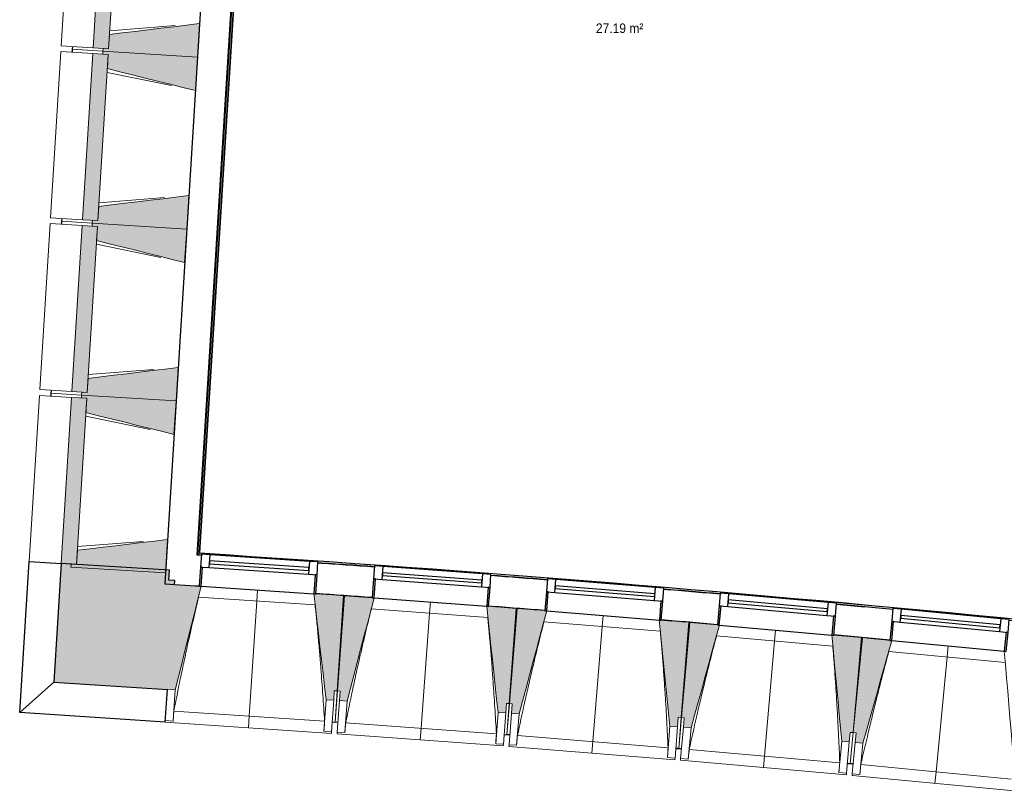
# Model space of a CAD drawing. Header units: millimetres. Extents: x -2845 to 74565, y -36590 to 13748.
# Tile 9 of 39: x 38863 to 44007, y -30535 to -26505. Entities that reach past the tile are written whole.
import ezdxf

# ---------------------------------------------------------------- set-up
doc = ezdxf.new("R2010")
doc.units = ezdxf.units.MM
for name, color, linetype, lineweight in [('A-FLOR', 7, 'Continuous', 25), ('A-FLOR-HRAL', 7, 'Continuous', 18), ('A-GENM', 7, 'Continuous', 18), ('A-GLAZ', 7, 'Continuous', 25), ('A-WALL', 7, 'Continuous', 25), ('A-WALL-PATT', 7, 'Continuous', 25), ('ESPACE', 7, 'Continuous', 30), ('I-WALL', 7, 'Continuous', 25), ('MUR', 7, 'Continuous', 25), ('S-BEAM', 7, 'Continuous', 18)]:
    doc.layers.add(name, color=color, linetype=linetype, lineweight=lineweight)
doc.styles.add('Arial_3', font='arial.ttf', dxfattribs={"width": 0.9, "height": 50})

# ---------------------------------------------------------------- blocks, each defined once
blk = doc.blocks.new('20_MUR PREFA_01 - MODULE_01 B-3165811-2021_015_1111_DCE_1_50_N0 FINI_CFA_CDC')
at = {"layer": 'A-GENM'}
for p, q in [((0, 722.1), (0, 661.4)), ((0, 661.4), (0, 58.5)), ((0, 0.7), (0, 58.5))]:
    blk.add_line(p, q, dxfattribs=at)
blk = doc.blocks.new('Murs 6 - Murs 1-3191379-2021_015_1111_DCE_1_50_N0 FINI_CFA_CDC')
at = {"layer": 'A-WALL-PATT', "true_color": 0x787878}
blk.add_hatch(color=8, dxfattribs=at).paths.add_polyline_path([(-13533.8, -30003.9), (-13530.4, -29951.9), (-13545.3, -29950.9), (-13512.2, -29453.2), (-13497.2, -29454.2), (-13495.9, -29434), (-13527, -29431.9), (-13523.8, -29380.9), (-14089.6, -29345.7), (-14128.1, -29964.3), (-13545.3, -30003.1)])
at = {"layer": 'A-WALL'}
for p, q in [((-14089.6, -29345.7), (-14128.1, -29964.3)), ((-13523.8, -29380.9), (-14089.6, -29345.7)), ((-13527, -29431.9), (-13523.8, -29380.9)), ((-13495.9, -29434), (-13527, -29431.9)), ((-13497.2, -29454.2), (-13495.9, -29434)), ((-14128.1, -29964.3), (-13533.8, -30003.9)), ((-13533.8, -30003.9), (-13533.7, -30001.8))]:
    blk.add_line(p, q, dxfattribs=at)
at = {"layer": 'MUR'}
for p, q in [((-14306, -30124), (-14257, -29335.3)), ((-14257, -29335.3), (-14089.6, -29345.7)), ((-14128.1, -29964.3), (-14306, -30124)), ((-13545.2, -30174.7), (-13533.8, -30003.9)), ((-13545.2, -30174.7), (-14306, -30124))]:
    blk.add_line(p, q, dxfattribs=at)
blk = doc.blocks.new('B02_DC_STR_rvt-1-2021_015_1111_DCE_1_50_N0 FINI_CFA_CDC')
at = {"layer": 'S-BEAM', "lineweight": 5, "true_color": 0x787878}
for points in [[(-13841.7, -26655.9), (-13787.7, -25787.6), (-13868.2, -25782.6), (-13922.2, -26650.9), (-13870.4, -26654.2)], [(-13377.6, -26699.8), (-13366.7, -26525.1), (-13837, -26581.6), (-13841.7, -26655.9), (-13870.4, -26654.2), (-13871.3, -26669.1), (-13433.9, -26696.3)], [(-13897.5, -27554.2), (-13843.5, -26685.9), (-13924, -26680.9), (-13978, -27549.2), (-13901.1, -27554)], [(-13388.4, -26874.5), (-13377.6, -26699.8), (-13871.3, -26669.1), (-13872.2, -26684.1), (-13843.5, -26685.9), (-13848.1, -26760.2), (-13454.1, -26858.1)], [(-13433.4, -27598.1), (-13422.5, -27423.4), (-13892.9, -27479.9), (-13897.5, -27554.2), (-13926.2, -27552.4), (-13927.1, -27567.4), (-13489.7, -27594.6)], [(-13444.2, -27772.7), (-13433.4, -27598.1), (-13927.1, -27567.4), (-13928, -27582.4), (-13899.3, -27584.2), (-13904, -27658.5), (-13502, -27758.4)], [(-13953.3, -28452.5), (-13899.3, -27584.2), (-13979.8, -27579.1), (-14033.8, -28447.5), (-13982, -28450.7)], [(-13489.2, -28496.3), (-13478.4, -28321.7), (-13948.7, -28378.2), (-13953.3, -28452.5), (-13982, -28450.7), (-13982.9, -28465.7), (-13502, -28495.5)], [(-14009.1, -29350.7), (-13955.1, -28482.4), (-14035.7, -28477.4), (-14089.6, -29345.7), (-14037.8, -29349)], [(-13500.1, -28671), (-13489.2, -28496.3), (-13982.9, -28465.7), (-13983.9, -28480.6), (-13955.1, -28482.4), (-13959.8, -28556.7), (-13502, -28670.5)], [(-13545, -29394.6), (-13534.2, -29219.9), (-14004.5, -29276.4), (-14009.1, -29350.7), (-14037.8, -29349), (-14038.7, -29363.9), (-13601.4, -29391.1)], [(-13493.8, -30004.5), (-13357.7, -29464.2), (-13367.7, -29463.6), (-13367.7, -29462.9), (-13512.2, -29453.2), (-13545.3, -29950.9), (-13530.4, -29951.9), (-13533.7, -30001.8), (-13502, -30003.9)], [(-12665.6, -30059.6), (-12662.3, -30009.8), (-12647.3, -30010.8), (-12614.2, -29513.1), (-12758.8, -29503.4), (-12758.8, -29504.1), (-12768.8, -29503.5), (-12705.5, -30057), (-12703.8, -30057.1)], [(-12595, -30064.6), (-12455, -29525.4), (-12465, -29524.6), (-12465, -29524), (-12609.4, -29513.3), (-12646.1, -30010.7), (-12631.2, -30011.8), (-12634.9, -30061.7), (-12604.1, -30064)], [(-11767.2, -30125.8), (-11763.5, -30075.9), (-11748.6, -30077), (-11711.9, -29579.6), (-11856.4, -29568.9), (-11856.4, -29569.6), (-11866.4, -29568.8), (-11807.1, -30122.8), (-11805.9, -30122.9)], [(-11696.6, -30131.3), (-11552.8, -29593), (-11562.7, -29592.2), (-11562.7, -29591.5), (-11707.1, -29579.8), (-11747.4, -30077), (-11732.5, -30078.2), (-11736.5, -30128), (-11706.1, -30130.5)], [(-10869.3, -30198.3), (-10865.3, -30148.5), (-10850.3, -30149.7), (-10810, -29652.5), (-10954.5, -29640.8), (-10954.5, -29641.5), (-10964.5, -29640.7), (-10909.2, -30195.1), (-10908, -30195.2)], [(-10798.8, -30204.3), (-10651.1, -29667.1), (-10661, -29666.3), (-10661, -29665.6), (-10805.3, -29652.8), (-10849.2, -30149.7), (-10834.2, -30151), (-10838.6, -30200.8), (-10808.2, -30203.5)], [(-9972, -30277.3), (-9967.6, -30227.5), (-9952.6, -30228.8), (-9908.8, -29732), (-10053.1, -29719.2), (-10053.2, -29719.9), (-10063.1, -29719), (-10011.8, -30273.8), (-10010, -30274)], [(-9901.5, -30283.9), (-9750.3, -29747.7), (-9759.8, -29746.8), (-9759.8, -29746.1), (-9904, -29732.3), (-9951.5, -30228.9), (-9936.5, -30230.3), (-9941.3, -30280.1), (-9910.3, -30283)]]:
    blk.add_hatch(color=8, dxfattribs=at).paths.add_polyline_path(points)
at = {"layer": 'A-FLOR'}
for p, q in [((-14031.3, -26659.2), (-14032.2, -26674.2)), ((-14030.4, -26644.2), (-14031.3, -26659.2)), ((-14087.1, -27557.5), (-14088.1, -27572.4)), ((-14086.2, -27542.5), (-14087.1, -27557.5)), ((-14142, -28440.7), (-14143, -28455.7)), ((-14143, -28455.7), (-14143.9, -28470.7)), ((-12673.1, -30172.1), (-12643.2, -30174.2)), ((-11775.5, -30238.2), (-11745.6, -30240.5)), ((-11745.5, -30239.8), (-11760.5, -30238.6)), ((-10863.4, -30311.3), (-10878.4, -30310.1)), ((-10878.4, -30310.8), (-10848.5, -30313.3)), ((-10848.6, -30313.3), (-10863.5, -30312)), ((-9952, -30392.5), (-9981.9, -30389.7)), ((-9981.9, -30389.7), (-9952, -30392.5)), ((-9951.9, -30391.6), (-9966.9, -30390.2))]:
    blk.add_line(p, q, dxfattribs=at)
at = {"layer": 'S-BEAM'}
for p, q in [((-14035.6, -25772.2), (-14089.6, -26640.5)), ((-13868.2, -25782.6), (-13922.2, -26650.9)), ((-13841.7, -26655.9), (-13787.7, -25787.6)), ((-13835.8, -26562.2), (-13493.2, -26535.1)), ((-13377.6, -26699.8), (-13366.7, -26525.1)), ((-13837, -26581.6), (-13841.7, -26655.9)), ((-13922.2, -26650.9), (-14089.6, -26640.5)), ((-14091.4, -26670.5), (-14145.4, -27538.8)), ((-14091.4, -26670.5), (-13924, -26680.9)), ((-14032.2, -26674.2), (-14031.3, -26659.2)), ((-14031.3, -26659.2), (-14030.4, -26644.2)), ((-13871.3, -26669.1), (-14031.3, -26659.2)), ((-14031.3, -26659.2), (-13871.3, -26669.1)), ((-13924, -26680.9), (-13978, -27549.2)), ((-13843.5, -26685.9), (-13924, -26680.9)), ((-13922.2, -26650.9), (-13841.7, -26655.9)), ((-13897.5, -27554.2), (-13843.5, -26685.9)), ((-13871.3, -26669.1), (-13872.2, -26684.1)), ((-13872.2, -26684.1), (-13843.5, -26685.9)), ((-13870.4, -26654.2), (-13871.3, -26669.1)), ((-13871.3, -26669.1), (-13377.6, -26699.8)), ((-13377.6, -26699.8), (-13871.3, -26669.1)), ((-13841.7, -26655.9), (-13870.4, -26654.2)), ((-13843.5, -26685.9), (-13848.1, -26760.2)), ((-13388.4, -26874.5), (-13377.6, -26699.8)), ((-13512.7, -26848.9), (-13849.3, -26779.6)), ((-13891.6, -27460.5), (-13549, -27433.4)), ((-13433.4, -27598.1), (-13422.5, -27423.4)), ((-13892.9, -27479.9), (-13897.5, -27554.2)), ((-14147.2, -27568.7), (-14201.2, -28437.1)), ((-14147.2, -27568.7), (-13979.8, -27579.1)), ((-13978, -27549.2), (-14145.4, -27538.8)), ((-14088.1, -27572.4), (-14087.1, -27557.5)), ((-14087.1, -27557.5), (-14086.2, -27542.5)), ((-13927.1, -27567.4), (-14087.1, -27557.5)), ((-14087.1, -27557.5), (-13927.1, -27567.4)), ((-13978, -27549.2), (-13897.5, -27554.2)), ((-13927.1, -27567.4), (-13928, -27582.4)), ((-13926.2, -27552.4), (-13927.1, -27567.4)), ((-13927.1, -27567.4), (-13433.4, -27598.1)), ((-13433.4, -27598.1), (-13927.1, -27567.4)), ((-13897.5, -27554.2), (-13926.2, -27552.4)), ((-13979.8, -27579.1), (-14033.8, -28447.5)), ((-13899.3, -27584.2), (-13979.8, -27579.1)), ((-13953.3, -28452.5), (-13899.3, -27584.2)), ((-13928, -27582.4), (-13899.3, -27584.2)), ((-13899.3, -27584.2), (-13904, -27658.5)), ((-13444.2, -27772.7), (-13433.4, -27598.1)), ((-13568.5, -27747.2), (-13905.2, -27677.9)), ((-13947.5, -28358.7), (-13604.8, -28331.7)), ((-13489.2, -28496.3), (-13478.4, -28321.7)), ((-13948.7, -28378.2), (-13953.3, -28452.5)), ((-14033.8, -28447.5), (-14201.2, -28437.1)), ((-14143, -28455.7), (-14142, -28440.7)), ((-14203.1, -28467), (-14257, -29335.3)), ((-14203.1, -28467), (-14035.7, -28477.4)), ((-14143.9, -28470.7), (-14143, -28455.7)), ((-13982.9, -28465.7), (-14143, -28455.7)), ((-14143, -28455.7), (-13982.9, -28465.7)), ((-14035.7, -28477.4), (-14089.6, -29345.7)), ((-13955.1, -28482.4), (-14035.7, -28477.4)), ((-14033.8, -28447.5), (-13953.3, -28452.5)), ((-14009.1, -29350.7), (-13955.1, -28482.4)), ((-13982.9, -28465.7), (-13983.9, -28480.6)), ((-13983.9, -28480.6), (-13955.1, -28482.4)), ((-13982, -28450.7), (-13982.9, -28465.7)), ((-13982.9, -28465.7), (-13489.2, -28496.3)), ((-13489.2, -28496.3), (-13982.9, -28465.7)), ((-13953.3, -28452.5), (-13982, -28450.7)), ((-13955.1, -28482.4), (-13959.8, -28556.7)), ((-13500.1, -28671), (-13489.2, -28496.3)), ((-13624.3, -28645.4), (-13961, -28576.2)), ((-14003.3, -29257), (-13660.6, -29229.9)), ((-13545, -29394.6), (-13534.2, -29219.9)), ((-14004.5, -29276.4), (-14009.1, -29350.7)), ((-14089.6, -29345.7), (-14257, -29335.3)), ((-14089.6, -29345.7), (-14009.1, -29350.7)), ((-14037.8, -29349), (-14038.7, -29363.9)), ((-14038.7, -29363.9), (-13545, -29394.6)), ((-14009.1, -29350.7), (-14037.8, -29349)), ((-13367.6, -29462.9), (-13497.2, -29454.2)), ((-13357.7, -29464.2), (-12768.8, -29503.4)), ((-12762.5, -29561.8), (-13371.6, -29521.2)), ((-12614.2, -29513.1), (-12758.8, -29503.4)), ((-12647.3, -30010.8), (-12614.2, -29513.1)), ((-12609.4, -29513.3), (-12646.1, -30010.7)), ((-12464.9, -29524), (-12609.4, -29513.3)), ((-12455, -29525.4), (-11866.4, -29568.8)), ((-11711.9, -29579.6), (-11856.4, -29568.9)), ((-11860.5, -29627.2), (-12469.4, -29582.3)), ((-11748.6, -30077), (-11711.9, -29579.6)), ((-11707.1, -29579.8), (-11747.4, -30077)), ((-11562.7, -29591.5), (-11707.1, -29579.8)), ((-11552.8, -29593), (-10964.5, -29640.7)), ((-10959.1, -29699.1), (-11567.5, -29649.8)), ((-10810, -29652.5), (-10954.5, -29640.8)), ((-10850.3, -30149.7), (-10810, -29652.5)), ((-10805.3, -29652.8), (-10849.2, -30149.7)), ((-10661, -29665.6), (-10805.3, -29652.8)), ((-10651.1, -29667.1), (-10063.1, -29719)), ((-10058.1, -29777.5), (-10666.2, -29723.8)), ((-9908.8, -29732), (-10053.2, -29719.2)), ((-9952.6, -30228.8), (-9908.8, -29732)), ((-9904, -29732.3), (-9951.5, -30228.9)), ((-9759.8, -29746.1), (-9904, -29732.3)), ((-9749.9, -29747.7), (-9162.4, -29803.9)), ((-9157.8, -29862.4), (-9765.5, -29804.3)), ((-13533.7, -30001.8), (-13493.8, -30004.5)), ((-13504.7, -30168.3), (-13493.8, -30004.5)), ((-12665.6, -30059.6), (-12662.3, -30009.8)), ((-12662.3, -30009.8), (-12647.3, -30010.8)), ((-12658.1, -30172.4), (-12646.1, -30010.7)), ((-12647.3, -30010.8), (-12658.1, -30172.5)), ((-12646.1, -30010.7), (-12631.2, -30011.8)), ((-12631.2, -30011.8), (-12634.9, -30061.7)), ((-12705.5, -30057), (-12716.4, -30220.8)), ((-12705.5, -30057), (-12665.6, -30059.6)), ((-12665.6, -30059.6), (-12676.5, -30223.5)), ((-12647, -30225.5), (-12634.9, -30061.7)), ((-12634.9, -30061.7), (-12595, -30064.6)), ((-12607.1, -30228.4), (-12595, -30064.6)), ((-11767.2, -30125.8), (-11763.5, -30075.9)), ((-11763.5, -30075.9), (-11748.6, -30077)), ((-11760.5, -30238.6), (-11747.4, -30077)), ((-11748.6, -30077), (-11760.5, -30238.7)), ((-11747.4, -30077), (-11732.5, -30078.2)), ((-11732.5, -30078.2), (-11736.5, -30128)), ((-13501, -30116.9), (-12713.3, -30169.4)), ((-11807.1, -30122.8), (-11819.2, -30286.6)), ((-11807.1, -30122.8), (-11767.2, -30125.8)), ((-11767.2, -30125.8), (-11779.3, -30289.5)), ((-11749.8, -30291.7), (-11736.5, -30128)), ((-11736.5, -30128), (-11696.6, -30131.3)), ((-11709.9, -30294.9), (-11696.6, -30131.3)), ((-13545.2, -30174.7), (-12677.1, -30232.5)), ((-13504.7, -30168.3), (-13544.6, -30165.7)), ((-13504.6, -30168.1), (-13504.7, -30168.3)), ((-12673.2, -30173.6), (-12658.2, -30174.6)), ((-12658.2, -30174.5), (-12658.2, -30173.5)), ((-12658.2, -30173.5), (-12658.2, -30174.6)), ((-12658.2, -30174.5), (-12643.3, -30175.6)), ((-12603, -30177), (-11815.7, -30235.1)), ((-10869.3, -30198.3), (-10865.3, -30148.5)), ((-10865.3, -30148.5), (-10850.3, -30149.7)), ((-10863.4, -30311.2), (-10849.2, -30149.7)), ((-10850.3, -30149.7), (-10863.4, -30311.3)), ((-10849.2, -30149.7), (-10834.2, -30151)), ((-10834.2, -30151), (-10838.6, -30200.8)), ((-12716.4, -30220.8), (-12716.5, -30220.6)), ((-12676.5, -30223.5), (-12716.4, -30220.8)), ((-12676.5, -30223.5), (-12677.1, -30232.5)), ((-12647.6, -30234.5), (-12647, -30225.5)), ((-12647.6, -30234.5), (-11780, -30298.5)), ((-12607.1, -30228.4), (-12647, -30225.5)), ((-12607, -30228.2), (-12607.1, -30228.4)), ((-11775.6, -30239.7), (-11760.7, -30240.8)), ((-11760.7, -30240.7), (-11760.6, -30239.4)), ((-11760.6, -30239.4), (-11760.7, -30240.8)), ((-11760.7, -30240.7), (-11745.7, -30241.9)), ((-11705.5, -30243.5), (-10918.5, -30307.3)), ((-10909.2, -30195.1), (-10922.5, -30358.8)), ((-10909.2, -30195.1), (-10869.3, -30198.3)), ((-10869.3, -30198.3), (-10882.6, -30362)), ((-10853.1, -30364.4), (-10838.6, -30200.8)), ((-10838.6, -30200.8), (-10798.8, -30204.3)), ((-10813.2, -30367.9), (-10798.8, -30204.3)), ((-9972, -30277.3), (-9967.6, -30227.5)), ((-9967.6, -30227.5), (-9952.6, -30228.8)), ((-9952.6, -30228.8), (-9966.9, -30390.3)), ((-9966.9, -30390.2), (-9951.5, -30228.9)), ((-9951.5, -30228.9), (-9936.5, -30230.3)), ((-9936.5, -30230.3), (-9941.3, -30280.1)), ((-11819.2, -30286.6), (-11819.2, -30286.3)), ((-11779.3, -30289.5), (-11819.2, -30286.6)), ((-11779.3, -30289.5), (-11780, -30298.5)), ((-11750.5, -30300.7), (-11749.8, -30291.7)), ((-11709.9, -30294.9), (-11749.8, -30291.7)), ((-11709.8, -30294.7), (-11709.9, -30294.9)), ((-10011.8, -30273.8), (-10026.3, -30437.4)), ((-10011.8, -30273.8), (-9972, -30277.3)), ((-9972, -30277.3), (-9986.4, -30440.9)), ((-9956.9, -30443.5), (-9941.3, -30280.1)), ((-9941.3, -30280.1), (-9901.5, -30283.9)), ((-9917.1, -30447.3), (-9901.5, -30283.9)), ((-11750.5, -30300.7), (-10883.3, -30371)), ((-10878.6, -30312.2), (-10863.6, -30313.4)), ((-10863.5, -30312), (-10863.6, -30313.4)), ((-10863.6, -30313.3), (-10848.7, -30314.6)), ((-10808.4, -30316.6), (-10022, -30386)), ((-10922.5, -30358.8), (-10922.5, -30358.5)), ((-10882.6, -30362), (-10922.5, -30358.8)), ((-10882.6, -30362), (-10883.3, -30371)), ((-10853.9, -30373.4), (-10853.1, -30364.4)), ((-10853.9, -30373.4), (-9987.2, -30449.9)), ((-10813.2, -30367.9), (-10853.1, -30364.4)), ((-10813.2, -30367.7), (-10813.2, -30367.9)), ((-9982, -30391.1), (-9967.1, -30392.4)), ((-9967.1, -30392.3), (-9967, -30391.1)), ((-9967, -30391.1), (-9967.1, -30392.4)), ((-9967.1, -30392.3), (-9952.1, -30393.7)), ((-9911.9, -30396), (-9126, -30471.1)), ((-10026.3, -30437.4), (-10026.3, -30437.1)), ((-9986.4, -30440.9), (-10026.3, -30437.4)), ((-9986.4, -30440.9), (-9987.2, -30449.9)), ((-9957.8, -30452.5), (-9956.9, -30443.5)), ((-9917.1, -30447.3), (-9956.9, -30443.5)), ((-9917, -30447.1), (-9917.1, -30447.3)), ((-9957.8, -30452.5), (-9091.7, -30535.3))]:
    blk.add_line(p, q, dxfattribs=at)
at = {"layer": 'S-BEAM', "flags": 128}
for points in [[(-13366.7, -26525.1), (-13433.9, -26533.2), (-13501.1, -26541.3), (-13568.3, -26549.3), (-13635.5, -26557.4), (-13702.7, -26565.5), (-13769.8, -26573.6), (-13837, -26581.6)], [(-13848.1, -26760.2), (-13782.5, -26776.5), (-13716.8, -26792.8), (-13651.1, -26809.2), (-13585.4, -26825.5), (-13519.8, -26841.8), (-13454.1, -26858.1), (-13388.4, -26874.5)], [(-13422.5, -27423.4), (-13489.7, -27431.5), (-13556.9, -27439.5), (-13624.1, -27447.6), (-13691.3, -27455.7), (-13758.5, -27463.8), (-13825.7, -27471.8), (-13892.9, -27479.9)], [(-13904, -27658.5), (-13838.3, -27674.8), (-13772.6, -27691.1), (-13706.9, -27707.4), (-13641.3, -27723.8), (-13575.6, -27740.1), (-13509.9, -27756.4), (-13444.2, -27772.7)], [(-13478.4, -28321.7), (-13545.5, -28329.7), (-13612.7, -28337.8), (-13679.9, -28345.9), (-13747.1, -28354), (-13814.3, -28362), (-13881.5, -28370.1), (-13948.7, -28378.2)], [(-13959.8, -28556.7), (-13894.1, -28573.1), (-13828.4, -28589.4), (-13762.8, -28605.7), (-13697.1, -28622), (-13631.4, -28638.4), (-13565.7, -28654.7), (-13500.1, -28671)], [(-13534.2, -29219.9), (-13601.4, -29228), (-13668.6, -29236.1), (-13735.7, -29244.2), (-13802.9, -29252.2), (-13870.1, -29260.3), (-13937.3, -29268.4), (-14004.5, -29276.4)], [(-13493.8, -30004.5), (-13476.8, -29936.9), (-13459.7, -29869.2), (-13442.7, -29801.6), (-13425.7, -29734), (-13408.6, -29666.4), (-13391.6, -29598.8), (-13374.6, -29531.2), (-13357.5, -29463.5)], [(-12768.8, -29502.8), (-12760.9, -29572), (-12753, -29641.3), (-12745.1, -29710.6), (-12737.2, -29779.9), (-12729.3, -29849.2), (-12721.4, -29918.4), (-12713.4, -29987.7), (-12705.5, -30057)], [(-12595, -30064.6), (-12577.5, -29997.2), (-12559.9, -29929.7), (-12542.4, -29862.2), (-12524.9, -29794.7), (-12507.4, -29727.2), (-12489.9, -29659.7), (-12472.4, -29592.2), (-12454.8, -29524.7)], [(-11866.4, -29568.1), (-11859, -29637.5), (-11851.6, -29706.8), (-11844.2, -29776.1), (-11836.8, -29845.5), (-11829.4, -29914.8), (-11822, -29984.1), (-11814.5, -30053.5), (-11807.1, -30122.8)], [(-11696.6, -30131.3), (-11678.6, -30063.9), (-11660.6, -29996.5), (-11642.6, -29929.2), (-11624.6, -29861.8), (-11606.6, -29794.4), (-11588.6, -29727.1), (-11570.6, -29659.7), (-11552.6, -29592.3)], [(-10964.5, -29640), (-10957.6, -29709.4), (-10950.7, -29778.8), (-10943.8, -29848.2), (-10936.9, -29917.6), (-10930, -29986.9), (-10923, -30056.3), (-10916.1, -30125.7), (-10909.2, -30195.1)], [(-10798.8, -30204.3), (-10780.3, -30137.1), (-10761.8, -30069.9), (-10743.3, -30002.6), (-10724.8, -29935.4), (-10706.3, -29868.2), (-10687.9, -29800.9), (-10669.4, -29733.7), (-10650.9, -29666.5)], [(-10063.2, -29718.4), (-10056.8, -29787.8), (-10050.3, -29857.2), (-10043.9, -29926.7), (-10037.5, -29996.1), (-10031.1, -30065.5), (-10024.7, -30135), (-10018.3, -30204.4), (-10011.8, -30273.8)], [(-9901.5, -30283.9), (-9882.5, -30216.8), (-9863.5, -30149.7), (-9844.6, -30082.6), (-9825.6, -30015.5), (-9806.6, -29948.4), (-9787.7, -29881.3), (-9768.7, -29814.2), (-9749.7, -29747.1)], [(-9162.4, -29803.2), (-9156.5, -29872.6), (-9150.6, -29942.1), (-9144.6, -30011.6), (-9138.7, -30081.1), (-9132.8, -30150.6), (-9126.9, -30220), (-9121, -30289.5), (-9115.1, -30359)], [(-13501, -30116.9), (-13501.8, -30127.1), (-13502.5, -30137.4), (-13503.2, -30147.6), (-13503.9, -30157.8), (-13504.6, -30168.1)], [(-12716.5, -30220.6), (-12715.8, -30210.3), (-12715.2, -30200.1), (-12714.5, -30189.8), (-12713.9, -30179.6), (-12713.3, -30169.4)], [(-12603, -30177), (-12603.8, -30187.2), (-12604.6, -30197.5), (-12605.4, -30207.7), (-12606.2, -30217.9), (-12607, -30228.2)], [(-11819.2, -30286.3), (-11818.5, -30276.1), (-11817.8, -30265.8), (-11817.1, -30255.6), (-11816.4, -30245.4), (-11815.7, -30235.1)], [(-11705.5, -30243.5), (-11706.4, -30253.8), (-11707.2, -30264), (-11708.1, -30274.2), (-11709, -30284.5), (-11709.8, -30294.7)], [(-10922.5, -30358.5), (-10921.7, -30348.3), (-10920.9, -30338), (-10920.1, -30327.8), (-10919.3, -30317.6), (-10918.5, -30307.3)], [(-10808.4, -30316.6), (-10809.4, -30326.8), (-10810.3, -30337), (-10811.3, -30347.2), (-10812.2, -30357.4), (-10813.2, -30367.7)], [(-10026.3, -30437.1), (-10025.4, -30426.9), (-10024.6, -30416.7), (-10023.7, -30406.4), (-10022.8, -30396.2), (-10022, -30386)], [(-9911.9, -30396), (-9913, -30406.2), (-9914, -30416.4), (-9915, -30426.6), (-9916, -30436.9), (-9917, -30447.1)]]:
    blk.add_lwpolyline(points, dxfattribs=at)
at = {"layer": 'S-BEAM'}
for points, knots in [([(-13371.5, -29521.2), (-13381.4, -29562.3), (-13396.3, -29625.8), (-13415.9, -29712), (-13432.1, -29784.9), (-13449.1, -29863.6), (-13472.8, -29976.1), (-13489.9, -30060.5), (-13501, -30116.9)], [0.0183454, 0.0183454, 0.0183454, 0.0183454, 0.2222222, 0.3333333, 0.4444444, 0.5833333, 0.7222222, 1, 1, 1, 1]), ([(-12713.3, -30169.4), (-12716.1, -30123.5), (-12720.7, -30054.7), (-12727.3, -29963), (-12733, -29888.5), (-12739.5, -29808.3), (-12747, -29722.3), (-12754.7, -29640.1), (-12760.1, -29586.6), (-12762.6, -29561.8)], [0, 0, 0, 0, 0.2222222, 0.3333333, 0.4444444, 0.5833333, 0.7222222, 0.8611111, 0.9816328, 0.9816328, 0.9816328, 0.9816328]), ([(-12469.2, -29582.3), (-12479.4, -29623.3), (-12494.8, -29686.7), (-12515, -29772.7), (-12531.7, -29845.5), (-12549.3, -29924.1), (-12573.8, -30036.4), (-12591.5, -30120.7), (-12603, -30177)], [0.0183454, 0.0183454, 0.0183454, 0.0183454, 0.2222222, 0.3333333, 0.4444444, 0.5833333, 0.7222222, 1, 1, 1, 1]), ([(-11815.7, -30235.1), (-11818.2, -30189.2), (-11822.2, -30120.4), (-11828.2, -30028.7), (-11833.3, -29954.1), (-11839.3, -29873.9), (-11846.2, -29787.9), (-11853.3, -29705.6), (-11858.3, -29652.1), (-11860.6, -29627.2)], [0, 0, 0, 0, 0.2222222, 0.3333333, 0.4444444, 0.5833333, 0.7222222, 0.8611111, 0.9816328, 0.9816328, 0.9816328, 0.9816328]), ([(-11567.4, -29649.8), (-11577.9, -29690.7), (-11593.7, -29754.1), (-11614.5, -29839.9), (-11631.7, -29912.6), (-11649.9, -29991.1), (-11675.2, -30103.2), (-11693.5, -30187.3), (-11705.5, -30243.5)], [0.0183454, 0.0183454, 0.0183454, 0.0183454, 0.2222222, 0.3333333, 0.4444444, 0.5833333, 0.7222222, 1, 1, 1, 1]), ([(-10918.5, -30307.3), (-10920.7, -30261.4), (-10924.3, -30192.6), (-10929.6, -30100.8), (-10934.2, -30026.2), (-10939.6, -29945.9), (-10945.9, -29859.9), (-10952.4, -29777.6), (-10957, -29724), (-10959.2, -29699.1)], [0, 0, 0, 0, 0.2222222, 0.3333333, 0.4444444, 0.5833333, 0.7222222, 0.8611111, 0.9816328, 0.9816328, 0.9816328, 0.9816328]), ([(-10666.1, -29723.8), (-10676.9, -29764.7), (-10693.2, -29827.9), (-10714.6, -29913.6), (-10732.3, -29986.2), (-10751, -30064.5), (-10777.2, -30176.4), (-10796.1, -30260.4), (-10808.4, -30316.6)], [0.0183454, 0.0183454, 0.0183454, 0.0183454, 0.2222222, 0.3333333, 0.4444444, 0.5833333, 0.7222222, 1, 1, 1, 1]), ([(-10022, -30386), (-10023.8, -30340.1), (-10026.9, -30271.2), (-10031.5, -30179.4), (-10035.6, -30104.8), (-10040.4, -30024.4), (-10046.1, -29938.3), (-10052, -29856), (-10056.2, -29802.4), (-10058.2, -29777.5)], [0, 0, 0, 0, 0.2222222, 0.3333333, 0.4444444, 0.5833333, 0.7222222, 0.8611111, 0.9816328, 0.9816328, 0.9816328, 0.9816328]), ([(-9765.4, -29804.3), (-9776.4, -29845.1), (-9793.1, -29908.2), (-9815.2, -29993.7), (-9833.5, -30066.2), (-9852.7, -30144.3), (-9879.7, -30256.1), (-9899.2, -30340), (-9911.9, -30396)], [0.0183454, 0.0183454, 0.0183454, 0.0183454, 0.2222222, 0.3333333, 0.4444444, 0.5833333, 0.7222222, 1, 1, 1, 1])]:
    blk.add_open_spline(points, degree=3, knots=knots, dxfattribs=at)
at = {"layer": 'MUR', "color": 5, "lineweight": 25, "true_color": 0x0000ff}
blk.add_blockref('Murs 6 - Murs 1-3191379-2021_015_1111_DCE_1_50_N0 FINI_CFA_CDC', (0, 0), dxfattribs=at)
at = {"layer": 'S-BEAM', "color": 5, "lineweight": 25, "true_color": 0x0000ff}
for p, rotation in [((-13063.2, -29483.2), 176.1892004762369), ((-12160.6, -29546.4), 175.7775659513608), ((-11258.6, -29616.2), 175.3659314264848), ((-10357, -29692.4), 174.9542969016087), ((-9456.1, -29775.1), 174.5426623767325)]:
    blk.add_blockref('20_MUR PREFA_01 - MODULE_01 B-3165811-2021_015_1111_DCE_1_50_N0 FINI_CFA_CDC', p, dxfattribs=dict(at, rotation=rotation))
blk = doc.blocks.new('XXX_VIDE FENETRE - 590-389517-2021_015_1111_DCE_1_50_N0 FINI_CFA_CDC')
at = {"layer": 'A-GLAZ'}
for p, q in [((-305.1, 0), (-305.1, -100)), ((-295.1, 0), (-305.1, 0)), ((295.1, 0), (-295.1, 0)), ((-295.1, -100), (-295.1, 0)), ((305.1, 0), (295.1, 0)), ((295.1, 0), (295.1, -100)), ((305.1, -100), (305.1, 0)), ((-305.1, -100), (-295.1, -100)), ((-260.1, -100), (-305.1, -100)), ((-305.1, -100), (-305.1, -167.5)), ((-260.1, -167.5), (-260.1, -100)), ((260.1, -100), (-260.1, -100)), ((260.1, -100), (260.1, -167.5)), ((305.1, -100), (260.1, -100)), ((295.1, -100), (305.1, -100)), ((305.1, -167.5), (305.1, -100)), ((-305.1, -167.5), (-260.1, -167.5)), ((-260.1, -167.5), (260.1, -167.5)), ((260.1, -167.5), (305.1, -167.5))]:
    blk.add_line(p, q, dxfattribs=at)
at = {"layer": 'A-GLAZ', "color": 173, "true_color": 0x5c63b1}
for p, q in [((260.1, -120), (-260.1, -120)), ((-260.1, -120), (-260.1, -135)), ((-260.1, -135), (260.1, -135)), ((260.1, -135), (260.1, -120))]:
    blk.add_line(p, q, dxfattribs=at)
blk = doc.blocks.new('Garde-corps - Garde-corps-510192-2021_015_1111_DCE_1_50_N0 FINI_CFA_CDC')
at = {"layer": 'A-FLOR-HRAL'}
for p, q in [((-9793.8, -23480.5), (-9772.4, -23216.7)), ((-9791, -23534.4), (-9765.8, -23224.4)), ((-9789.4, -23536.3), (-9764.3, -23226.3)), ((-9787.9, -23538), (-9762.7, -23228.1)), ((-9772.4, -23216.7), (-9494, -23240)), ((-9772.4, -23216.7), (-9763.1, -23217.5)), ((-9762.7, -23228.1), (-9494.9, -23250.5)), ((-9503.3, -23239.2), (-9494, -23240)), ((-9494.8, -23248.9), (-9494.9, -23250.5)), ((-9494.8, -23248.9), (-9494.6, -23247.1)), ((-9494.6, -23247.1), (-9494, -23240)), ((-9494, -23240), (-9493.8, -23237)), ((-13375.8, -29298.6), (-13001.8, -23280.8)), ((-13368.2, -29292), (-12995.1, -23288.4)), ((-13366.4, -29290.3), (-12993.5, -23290.2)), ((-13364.6, -29288.8), (-12992, -23292)), ((-13001.8, -23280.8), (-9843.9, -23523.1)), ((-12992, -23292), (-9787.9, -23538)), ((-8464, -23329), (-8480.2, -23501.6)), ((-8462.4, -23329.1), (-8478.4, -23500.1)), ((-8460.6, -23329.3), (-8476.5, -23498.5)), ((-8453.5, -23330), (-8468.8, -23492.2)), ((-11421.8, -23393.7), (-11382.2, -23396.7)), ((-8480.2, -23501.6), (-8438.5, -23505.7)), ((-8478.4, -23500.1), (-8436.7, -23504.2)), ((-8476.5, -23498.5), (-8468.8, -23492.2)), ((-8476.5, -23498.5), (-8434.8, -23502.7)), ((-8468.8, -23492.2), (-8427, -23496.3)), ((-8438.5, -23505.7), (-8462.6, -23748.6)), ((-8436.7, -23504.2), (-8461, -23748.7)), ((-8434.8, -23502.7), (-8457.1, -23727.1)), ((-8427, -23496.3), (-8449.9, -23727.2)), ((-8434.8, -23502.7), (-8427, -23496.3)), ((-9791, -23534.4), (-9794, -23530.9)), ((-8464.1, -23763.5), (-8479.9, -23922.7)), ((-8462.5, -23763.7), (-8478.3, -23922.9)), ((-8462.9, -23785.6), (-8474.4, -23901.3)), ((-8455.9, -23786.9), (-8467.2, -23901.4)), ((-8481.4, -23937.6), (-8497.2, -24096.9)), ((-8479.7, -23937.8), (-8495.5, -24097)), ((-8480.2, -23959.7), (-8491.6, -24075.4)), ((-8473.1, -23961.1), (-8484.5, -24075.5)), ((-8498.7, -24111.8), (-9046.9, -29639.2)), ((-8497, -24112), (-9045.4, -29641)), ((-8497.4, -24133.9), (-9043.9, -29642.9)), ((-8490.4, -24135.2), (-9037.5, -29650.7)), ((-13356.8, -29300.2), (-13375.8, -29298.6)), ((-13356.7, -29299.8), (-13375.8, -29298.6)), ((-13086.3, -29311.4), (-13364.6, -29288.8)), ((-12552.2, -29354.7), (-12610.1, -29350)), ((-9988.7, -29563.6), (-10006.9, -29561.9)), ((-9801.4, -29578), (-9840.4, -29574.8)), ((-9046.9, -29639.2), (-9329.4, -29616.3)), ((-9037.5, -29650.7), (-9136.9, -29642.6)), ((-9037.5, -29650.7), (-9136.8, -29641))]:
    blk.add_line(p, q, dxfattribs=at)
at = {"layer": 'A-FLOR-HRAL', "flags": 128}
for points in [[(-9765.8, -23224.4), (-9769.1, -23220.6), (-9772.4, -23216.7)], [(-12995.1, -23288.4), (-12998.5, -23284.6), (-13001.8, -23280.8)], [(-9787.9, -23538), (-9787.9, -23538), (-9788, -23537.9), (-9788.1, -23537.8), (-9788.3, -23537.6), (-9788.4, -23537.4), (-9788.6, -23537.1), (-9788.8, -23536.9), (-9789, -23536.7), (-9789.2, -23536.5), (-9789.4, -23536.3)], [(-13375.8, -29298.6), (-13375.9, -29298.7), (-13376.2, -29299), (-13376.6, -29299.4), (-13377.1, -29299.8), (-13377.7, -29300.3), (-13378.3, -29300.9), (-13378.9, -29301.4)], [(-13368.2, -29292), (-13372, -29295.3), (-13375.8, -29298.6)], [(-13364.6, -29288.8), (-13364.6, -29288.8), (-13364.7, -29288.9), (-13364.9, -29289), (-13365, -29289.2), (-13365.3, -29289.4), (-13365.5, -29289.6), (-13365.7, -29289.8), (-13365.9, -29290), (-13366.2, -29290.2), (-13366.4, -29290.3)], [(-9043.9, -29642.9), (-9040.7, -29646.8), (-9037.5, -29650.7)]]:
    blk.add_lwpolyline(points, dxfattribs=at)
at = {"layer": 'A-FLOR-HRAL'}
for centre, radius, start, end in [((-19463.8, -140716), 117891.1, 85.149101, 85.281386), ((-19463.8, -140716), 117889.4, 85.149101, 85.280538), ((-19463.8, -140716), 117887.7, 85.149101, 85.279742), ((-29991.5, -265654.3), 242961.1, 85.230746, 85.988589), ((-29991.5, -265654.3), 242959.4, 85.801553, 85.988174), ((-29991.5, -265654.3), 242957.8, 85.611499, 85.987786), ((-29991.5, -265654.3), 242957.8, 85.229948, 85.604054), ((-29991.5, -265654.3), 242959.4, 85.230335, 85.456227), ((-21392, -154971), 125935, 84.373021, 86.346998), ((-21392, -154971), 125936.7, 84.373813, 86.346207), ((-21392, -154971), 125927.8, 85.92938, 86.063936), ((-21392, -154971), 125927.8, 85.517188, 85.651745), ((-21392, -154971), 125927.8, 85.104996, 85.239553), ((-21392, -154971), 125927.8, 84.692804, 84.827361)]:
    blk.add_arc(centre, radius, start, end, dxfattribs=at)
for points, knots in [([(-9772.4, -23216.7), (-9772.4, -23216.7), (-9772.4, -23216.7), (-9772.4, -23216.7), (-9772.5, -23216.6), (-9772.5, -23216.5), (-9772.6, -23216.5), (-9772.7, -23216.4), (-9772.7, -23216.3), (-9772.8, -23216.2), (-9772.9, -23216.1), (-9773, -23216), (-9773.1, -23215.8), (-9773.2, -23215.7), (-9773.3, -23215.6), (-9773.5, -23215.4), (-9773.6, -23215.3), (-9773.7, -23215.2), (-9773.9, -23215), (-9774.2, -23214.6), (-9774.6, -23214.1), (-9774.9, -23213.7), (-9775.1, -23213.5)], [0, 0, 0, 0, 0.071429, 0.107143, 0.142857, 0.178571, 0.214286, 0.25, 0.285714, 0.321429, 0.357143, 0.392857, 0.428571, 0.464286, 0.5, 0.535714, 0.571429, 0.607143, 0.642857, 0.714286, 0.857143, 1, 1, 1, 1]), ([(-9762.7, -23228.1), (-9762.7, -23228.1), (-9762.8, -23228), (-9762.8, -23228), (-9762.9, -23227.9), (-9763, -23227.7), (-9763.2, -23227.6), (-9763.3, -23227.4), (-9763.5, -23227.2), (-9763.7, -23227), (-9763.9, -23226.8), (-9764, -23226.5), (-9764.2, -23226.4), (-9764.3, -23226.3)], [0.075, 0.075, 0.075, 0.075, 0.15, 0.2125, 0.275, 0.35, 0.425, 0.5, 0.6, 0.7, 0.775, 0.85, 1, 1, 1, 1]), ([(-13001.8, -23280.8), (-13001.8, -23280.8), (-13001.8, -23280.8), (-13001.9, -23280.7), (-13001.9, -23280.7), (-13002, -23280.6), (-13002, -23280.5), (-13002.1, -23280.4), (-13002.2, -23280.3), (-13002.3, -23280.2), (-13002.4, -23280.1), (-13002.5, -23280), (-13002.6, -23279.9), (-13002.7, -23279.8), (-13002.8, -23279.6), (-13002.9, -23279.5), (-13003, -23279.4), (-13003.2, -23279.2), (-13003.3, -23279), (-13003.6, -23278.7), (-13004.1, -23278.2), (-13004.4, -23277.8), (-13004.6, -23277.6)], [0, 0, 0, 0, 0.071429, 0.107143, 0.142857, 0.178571, 0.214286, 0.25, 0.285714, 0.321429, 0.357143, 0.392857, 0.428571, 0.464286, 0.5, 0.535714, 0.571429, 0.607143, 0.642857, 0.714286, 0.857143, 1, 1, 1, 1]), ([(-12992, -23292), (-12992, -23292), (-12992, -23292), (-12992, -23292), (-12992.1, -23291.9), (-12992.2, -23291.8), (-12992.3, -23291.7), (-12992.4, -23291.5), (-12992.6, -23291.3), (-12992.7, -23291.1), (-12992.9, -23290.9), (-12993.1, -23290.7), (-12993.3, -23290.5), (-12993.4, -23290.3), (-12993.5, -23290.2)], [0, 0, 0, 0, 0.075, 0.15, 0.2125, 0.275, 0.35, 0.425, 0.5, 0.6, 0.7, 0.775, 0.85, 1, 1, 1, 1]), ([(-8480.2, -23501.6), (-8480.2, -23501.6), (-8480.2, -23501.5), (-8480.1, -23501.4), (-8479.9, -23501.3), (-8479.7, -23501.2), (-8479.5, -23501), (-8479.4, -23500.9), (-8479.3, -23500.8), (-8479.1, -23500.7), (-8479, -23500.6), (-8478.9, -23500.5), (-8478.7, -23500.4), (-8478.6, -23500.2), (-8478.5, -23500.2), (-8478.4, -23500.1)], [0.1, 0.1, 0.1, 0.1, 0.2, 0.3, 0.4, 0.475, 0.55, 0.6, 0.65, 0.7, 0.75, 0.8, 0.85, 0.9, 1, 1, 1, 1]), ([(-8468.8, -23492.2), (-8468.8, -23492.1), (-8468.7, -23492.1), (-8468.5, -23492), (-8468.3, -23491.8), (-8468.1, -23491.6), (-8468, -23491.5), (-8467.8, -23491.3), (-8467.5, -23491.1), (-8467.2, -23490.9), (-8467, -23490.7), (-8466.7, -23490.4), (-8466.2, -23490), (-8465.8, -23489.7), (-8465.5, -23489.5)], [0, 0, 0, 0, 0.166667, 0.25, 0.333333, 0.416667, 0.458333, 0.5, 0.583333, 0.666667, 0.708333, 0.75, 0.833333, 1, 1, 1, 1]), ([(-8438.5, -23505.7), (-8438.5, -23505.7), (-8438.5, -23505.7), (-8438.4, -23505.6), (-8438.2, -23505.4), (-8438, -23505.3), (-8437.9, -23505.2), (-8437.7, -23505), (-8437.6, -23504.9), (-8437.4, -23504.8), (-8437.3, -23504.7), (-8437.2, -23504.6), (-8437.1, -23504.5), (-8436.9, -23504.4), (-8436.8, -23504.3), (-8436.7, -23504.2)], [0.1, 0.1, 0.1, 0.1, 0.2, 0.3, 0.4, 0.475, 0.55, 0.6, 0.65, 0.7, 0.75, 0.8, 0.85, 0.9, 1, 1, 1, 1]), ([(-8427, -23496.3), (-8427, -23496.3), (-8427, -23496.2), (-8426.8, -23496.1), (-8426.6, -23495.9), (-8426.4, -23495.8), (-8426.2, -23495.6), (-8426, -23495.5), (-8425.8, -23495.2), (-8425.5, -23495), (-8425.2, -23494.8), (-8424.9, -23494.6), (-8424.5, -23494.2), (-8424, -23493.8), (-8423.8, -23493.6)], [0, 0, 0, 0, 0.166667, 0.25, 0.333333, 0.416667, 0.458333, 0.5, 0.583333, 0.666667, 0.708333, 0.75, 0.833333, 1, 1, 1, 1]), ([(-9046.9, -29639.2), (-9046.9, -29639.2), (-9046.9, -29639.2), (-9046.8, -29639.3), (-9046.7, -29639.4), (-9046.6, -29639.6), (-9046.5, -29639.7), (-9046.3, -29639.9), (-9046.2, -29640.1), (-9046, -29640.3), (-9045.8, -29640.5), (-9045.6, -29640.8), (-9045.5, -29640.9), (-9045.4, -29641)], [0.075, 0.075, 0.075, 0.075, 0.15, 0.2125, 0.275, 0.35, 0.425, 0.5, 0.6, 0.7, 0.775, 0.85, 1, 1, 1, 1]), ([(-9037.5, -29650.7), (-9037.5, -29650.7), (-9037.5, -29650.7), (-9037.4, -29650.8), (-9037.4, -29650.8), (-9037.3, -29650.9), (-9037.3, -29651), (-9037.2, -29651.1), (-9037.1, -29651.1), (-9037, -29651.2), (-9036.9, -29651.4), (-9036.8, -29651.5), (-9036.7, -29651.6), (-9036.6, -29651.7), (-9036.5, -29651.9), (-9036.4, -29652), (-9036.3, -29652.1), (-9036.2, -29652.3), (-9036, -29652.5), (-9035.7, -29652.8), (-9035.3, -29653.4), (-9035, -29653.8), (-9034.8, -29654)], [0, 0, 0, 0, 0.071429, 0.107143, 0.142857, 0.178571, 0.214286, 0.25, 0.285714, 0.321429, 0.357143, 0.392857, 0.428571, 0.464286, 0.5, 0.535714, 0.571429, 0.607143, 0.642857, 0.714286, 0.857143, 1, 1, 1, 1])]:
    blk.add_open_spline(points, degree=3, knots=knots, dxfattribs=at)
blk = doc.blocks.new('B02_ARC_rvt-1-2021_015_1111_DCE_1_50_N0 FINI_CFA_CDC')
at = {"layer": 'A-FLOR'}
for p, q in [((-12614.2, -29512.9), (-12609.4, -29513.2)), ((-11711.8, -29579.3), (-11707.1, -29579.7)), ((-10954.5, -29640.1), (-10900.6, -29644.6)), ((-10810, -29652.2), (-10805.3, -29652.6)), ((-9908.8, -29731.5), (-9903.8, -29732)), ((-9879, -29734.3), (-9790.8, -29742.4)), ((-9785.4, -29742.9), (-9759.7, -29745.3))]:
    blk.add_line(p, q, dxfattribs=at)
at = {"layer": 'I-WALL'}
for p, q in [((-13154.3, -23106.7), (-13548.5, -29451)), ((-13378.9, -29301.4), (-13004.6, -23277.6)), ((-13356.9, -29302.8), (-13378.9, -29301.4)), ((-13548.5, -29451), (-13388.9, -29461.1)), ((-13388.9, -29461.1), (-13367.6, -29462.5))]:
    blk.add_line(p, q, dxfattribs=at)
for radius, start, end in [(125924.8, 85.929383, 86.063933), (125924.8, 85.517191, 85.651742), (125764.8, 85.929576, 86.063774), (125924.8, 85.104999, 85.23955), (125764.8, 85.517384, 85.651582), (125924.8, 84.692807, 84.827358), (125764.8, 85.105191, 85.239389), (125764.8, 84.692998, 84.827197)]:
    blk.add_arc((-21392, -154971), radius, start, end, dxfattribs=at)
at = {"layer": 'A-FLOR-HRAL', "lineweight": 18}
blk.add_blockref('Garde-corps - Garde-corps-510192-2021_015_1111_DCE_1_50_N0 FINI_CFA_CDC', (0, 0), dxfattribs=at)
at = {"layer": 'A-GLAZ', "lineweight": 18}
for p, rotation in [((-13063.2, -29483.8), 176.1892004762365), ((-12160.7, -29547.1), 175.7775659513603), ((-11258.6, -29616.9), 175.3659314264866), ((-10357.1, -29693.1), 174.9542969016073), ((-9456.1, -29775.8), 174.5426623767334)]:
    blk.add_blockref('XXX_VIDE FENETRE - 590-389517-2021_015_1111_DCE_1_50_N0 FINI_CFA_CDC', p, dxfattribs=dict(at, rotation=rotation))

msp = doc.modelspace()

# ---------------------------------------------------------------- block references
at = {"lineweight": 5}
for name in ['B02_DC_STR_rvt-1-2021_015_1111_DCE_1_50_N0 FINI_CFA_CDC', 'B02_ARC_rvt-1-2021_015_1111_DCE_1_50_N0 FINI_CFA_CDC']:
    msp.add_blockref(name, (53169.3, 0), dxfattribs=at)

# ---------------------------------------------------------------- texts
at = {"layer": 'ESPACE', "color": 8, "true_color": 0x808080, "insert": (41873.4, -26524.1), "char_height": 50, "width": 299.43, "attachment_point": 1, "style": 'Arial_3'}
msp.add_mtext('27.19 m²', dxfattribs=at)

doc.saveas('drawing.dxf')
